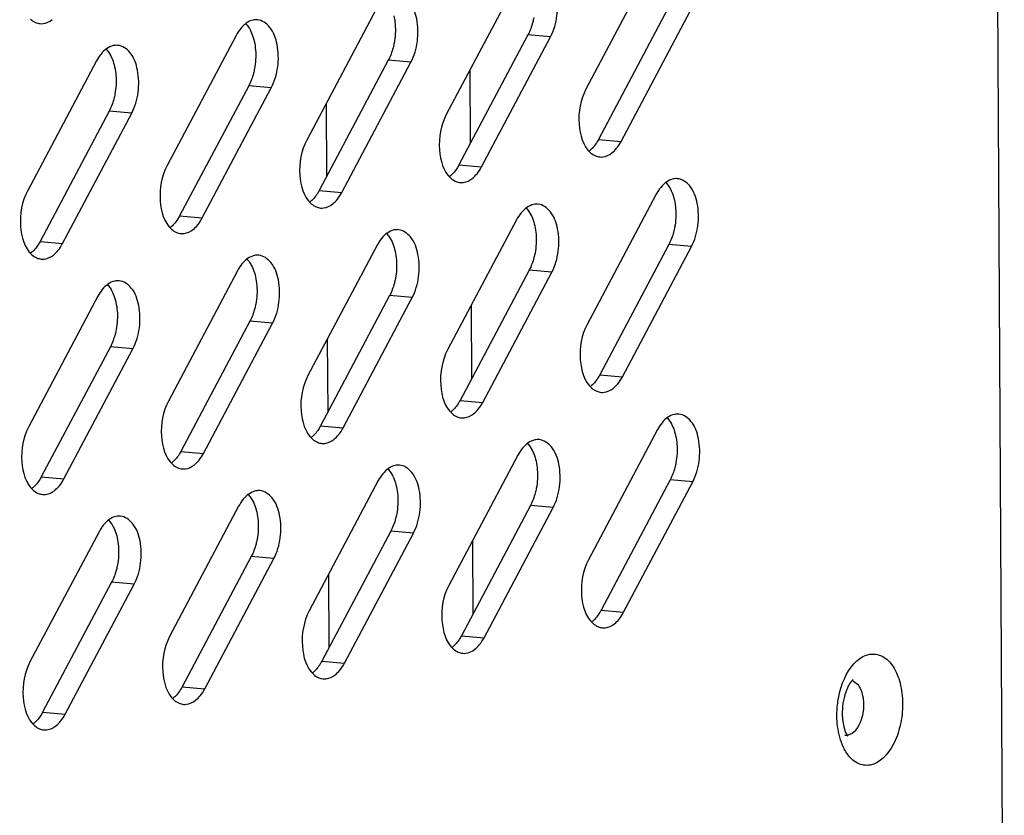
# Model space of a CAD drawing. Header units: millimetres. Extents: x 818 to 1412, y 141 to 561.
# Tile 74 of 86: x 1370.46 to 1379.27, y 263.32 to 270.44. Entities that reach past the tile are written whole.
import ezdxf

# ---------------------------------------------------------------- set-up
doc = ezdxf.new("R2010")
doc.units = ezdxf.units.MM
doc.header["$LTSCALE"] = 61.468
doc.layers.add('00_12_DXF_CONTINUOUS_LINE', color=7, linetype='CONTINUOUS')
doc.layers.add('00_63_DXF_CONTINUOUS_LINE', color=7, linetype='CONTINUOUS')

msp = doc.modelspace()

# ---------------------------------------------------------------- linework, layer by layer
at = {"layer": '00_12_DXF_CONTINUOUS_LINE', "color": 9, "linetype": 'Continuous'}
for p, q in [((1374.4842, 269.9883), (1374.4877, 269.332)), ((1374.4955, 267.8811), (1374.499, 267.2248)), ((1374.5068, 265.7739), (1374.5103, 265.1176))]:
    msp.add_line(p, q, dxfattribs=at)
at = {"layer": '00_12_DXF_CONTINUOUS_LINE', "color": 7, "linetype": 'Continuous'}
for p, q in [((1373.1976, 269.6891), (1373.2011, 269.0328)), ((1373.2089, 267.5819), (1373.2124, 266.9256)), ((1373.2202, 265.4747), (1373.2237, 264.8184))]:
    msp.add_line(p, q, dxfattribs=at)
at = {"layer": '00_63_DXF_CONTINUOUS_LINE', "color": 7, "linetype": 'Continuous'}
for p, q in [((1379.0536, 298.8883), (1379.266, 259.273)), ((1376.1409, 270.9856), (1375.523, 269.8198)), ((1374.8917, 270.7572), (1374.2739, 269.5914)), ((1373.6426, 270.5287), (1373.0247, 269.3629)), ((1376.2532, 270.5346), (1375.6353, 269.3688)), ((1375.8376, 269.3509), (1376.4554, 270.5167)), ((1372.3935, 270.3002), (1371.7756, 269.1344)), ((1375.004, 270.3062), (1374.3862, 269.1404)), ((1374.5884, 269.1225), (1375.2063, 270.2883)), ((1371.1443, 270.0718), (1370.5265, 268.906)), ((1373.7549, 270.0777), (1373.1371, 268.9119)), ((1373.3393, 268.894), (1373.9571, 270.0598)), ((1372.5058, 269.8493), (1371.8879, 268.6835)), ((1372.0902, 268.6656), (1372.708, 269.8314)), ((1371.2566, 269.6208), (1370.6388, 268.455)), ((1370.841, 268.4371), (1371.4589, 269.6029)), ((1376.1521, 268.8784), (1375.5343, 267.7126)), ((1374.903, 268.65), (1374.2852, 267.4842)), ((1373.6539, 268.4215), (1373.036, 267.2557)), ((1376.2645, 268.4274), (1375.6466, 267.2616)), ((1375.8489, 267.2437), (1376.4667, 268.4095)), ((1372.4047, 268.193), (1371.7869, 267.0272)), ((1375.0153, 268.199), (1374.3975, 267.0332)), ((1374.5997, 267.0153), (1375.2176, 268.1811)), ((1371.1556, 267.9646), (1370.5378, 266.7988)), ((1373.7662, 267.9705), (1373.1484, 266.8047)), ((1373.3506, 266.7868), (1373.9684, 267.9526)), ((1372.5171, 267.7421), (1371.8992, 266.5763)), ((1372.1015, 266.5584), (1372.7193, 267.7242)), ((1371.2679, 267.5136), (1370.6501, 266.3478)), ((1370.8523, 266.3299), (1371.4702, 267.4957)), ((1376.1634, 266.7712), (1375.5456, 265.6054)), ((1374.9143, 266.5428), (1374.2965, 265.377)), ((1373.6652, 266.3143), (1373.0473, 265.1485)), ((1376.2758, 266.3203), (1375.6579, 265.1544)), ((1375.8602, 265.1365), (1376.478, 266.3024)), ((1372.416, 266.0859), (1371.7982, 264.92)), ((1375.0266, 266.0918), (1374.4088, 264.926)), ((1374.611, 264.9081), (1375.2289, 266.0739)), ((1373.7775, 265.8633), (1373.1596, 264.6975)), ((1371.1669, 265.8574), (1370.5491, 264.6916)), ((1373.3619, 264.6796), (1373.9797, 265.8454)), ((1372.5284, 265.6349), (1371.9105, 264.4691)), ((1372.1128, 264.4512), (1372.7306, 265.617)), ((1371.2792, 265.4064), (1370.6614, 264.2406)), ((1370.8636, 264.2227), (1371.4815, 265.3885))]:
    msp.add_line(p, q, dxfattribs=at)
at = {"layer": '00_63_DXF_CONTINUOUS_LINE', "color": 9, "linetype": 'Continuous'}
for p, q in [((1375.2063, 270.2883), (1375.004, 270.3062)), ((1373.9571, 270.0598), (1373.7549, 270.0777)), ((1372.708, 269.8314), (1372.5058, 269.8493)), ((1371.4589, 269.6029), (1371.2566, 269.6208)), ((1375.6353, 269.3688), (1375.8376, 269.3509)), ((1374.3862, 269.1404), (1374.5884, 269.1225)), ((1373.1371, 268.9119), (1373.3393, 268.894)), ((1371.8879, 268.6835), (1372.0902, 268.6656)), ((1370.6388, 268.455), (1370.841, 268.4371)), ((1376.4667, 268.4095), (1376.2645, 268.4274)), ((1375.2176, 268.1811), (1375.0153, 268.199)), ((1373.9684, 267.9526), (1373.7662, 267.9705)), ((1372.7193, 267.7242), (1372.5171, 267.7421)), ((1371.4702, 267.4957), (1371.2679, 267.5136)), ((1375.6466, 267.2616), (1375.8489, 267.2437)), ((1374.3975, 267.0332), (1374.5997, 267.0153)), ((1373.1484, 266.8047), (1373.3506, 266.7868)), ((1371.8992, 266.5763), (1372.1015, 266.5584)), ((1370.6501, 266.3478), (1370.8523, 266.3299)), ((1376.478, 266.3024), (1376.2758, 266.3203)), ((1375.2289, 266.0739), (1375.0266, 266.0918)), ((1373.9797, 265.8454), (1373.7775, 265.8633)), ((1372.7306, 265.617), (1372.5284, 265.6349)), ((1371.4815, 265.3885), (1371.2792, 265.4064)), ((1375.6579, 265.1544), (1375.8602, 265.1365)), ((1374.4088, 264.926), (1374.611, 264.9081)), ((1373.1596, 264.6975), (1373.3619, 264.6796)), ((1371.9105, 264.4691), (1372.1128, 264.4512)), ((1370.6614, 264.2406), (1370.8636, 264.2227)), ((1377.8615, 264.034), (1377.8381, 264.0329))]:
    msp.add_line(p, q, dxfattribs=at)
at = {"layer": '00_63_DXF_CONTINUOUS_LINE', "color": 7, "linetype": 'Continuous'}
for points, knots in [([(1375.2063, 270.2883), (1375.2368, 270.3458), (1375.2742, 270.4758), (1375.2695, 270.6663), (1375.2146, 270.8274), (1375.1244, 270.8924), (1375.0823, 270.8962)], [0, 0, 0, 0, 0.282096, 0.571855, 0.816812, 1, 1, 1, 1]), ([(1373.9571, 270.0598), (1373.9876, 270.1173), (1374.0251, 270.2474), (1374.0203, 270.4378), (1373.9655, 270.599), (1373.8752, 270.6639), (1373.8331, 270.6678)], [0, 0, 0, 0, 0.282096, 0.571855, 0.816812, 1, 1, 1, 1]), ([(1370.6392, 270.4052), (1370.6482, 270.4044), (1370.6869, 270.405), (1370.7239, 270.423), (1370.7471, 270.441)], [0, 0, 0, 0, 0.236205, 1, 1, 1, 1]), ([(1372.584, 270.4393), (1372.5711, 270.4405), (1372.5124, 270.4367), (1372.4623, 270.3964), (1372.434, 270.3618)], [0, 0, 0, 0, 0.225296, 1, 1, 1, 1]), ([(1372.708, 269.8314), (1372.7385, 269.8889), (1372.7759, 270.0189), (1372.7712, 270.2094), (1372.7164, 270.3705), (1372.6261, 270.4355), (1372.584, 270.4393)], [0, 0, 0, 0, 0.282096, 0.571855, 0.816812, 1, 1, 1, 1]), ([(1375.0562, 270.4594), (1375.0535, 270.4455), (1375.0416, 270.3928), (1375.0227, 270.3415), (1375.004, 270.3062)], [0, 0, 0, 0, 0.261119, 1, 1, 1, 1]), ([(1372.4782, 270.4064), (1372.4873, 270.3967), (1372.524, 270.3496), (1372.5451, 270.292), (1372.5553, 270.247)], [0, 0, 0, 0, 0.223543, 1, 1, 1, 1]), ([(1371.3349, 270.2108), (1371.3219, 270.212), (1371.2633, 270.2082), (1371.2131, 270.168), (1371.1848, 270.1334)], [0, 0, 0, 0, 0.225296, 1, 1, 1, 1]), ([(1371.2291, 270.1779), (1371.2382, 270.1682), (1371.2749, 270.1212), (1371.296, 270.0635), (1371.3062, 270.0185)], [0, 0, 0, 0, 0.223543, 1, 1, 1, 1]), ([(1371.4589, 269.6029), (1371.4894, 269.6604), (1371.5268, 269.7904), (1371.5221, 269.9809), (1371.4672, 270.1421), (1371.377, 270.207), (1371.3349, 270.2108)], [0, 0, 0, 0, 0.282096, 0.571855, 0.816812, 1, 1, 1, 1]), ([(1373.807, 270.2309), (1373.8044, 270.2171), (1373.7925, 270.1644), (1373.7736, 270.113), (1373.7549, 270.0777)], [0, 0, 0, 0, 0.261119, 1, 1, 1, 1]), ([(1372.5579, 270.0025), (1372.5553, 269.9886), (1372.5434, 269.9359), (1372.5245, 269.8846), (1372.5058, 269.8493)], [0, 0, 0, 0, 0.261119, 1, 1, 1, 1]), ([(1371.3088, 269.774), (1371.3061, 269.7602), (1371.2942, 269.7074), (1371.2753, 269.6561), (1371.2566, 269.6208)], [0, 0, 0, 0, 0.261119, 1, 1, 1, 1]), ([(1375.523, 269.8198), (1375.4728, 269.7252), (1375.4367, 269.5238), (1375.4953, 269.3103), (1375.5639, 269.2498)], [0, 0, 0, 0, 0.539305, 1, 1, 1, 1]), ([(1374.2739, 269.5914), (1374.2238, 269.4969), (1374.1876, 269.2957), (1374.2459, 269.0826), (1374.3142, 269.0218)], [0, 0, 0, 0, 0.539029, 1, 1, 1, 1]), ([(1373.0247, 269.3629), (1372.9747, 269.2684), (1372.9385, 269.0672), (1372.9967, 268.8541), (1373.0651, 268.7934)], [0, 0, 0, 0, 0.539029, 1, 1, 1, 1]), ([(1375.6353, 269.3688), (1375.6296, 269.3581), (1375.607, 269.3195), (1375.5773, 269.2844), (1375.5514, 269.2646)], [0, 0, 0, 0, 0.27105, 1, 1, 1, 1]), ([(1375.647, 269.2119), (1375.6561, 269.211), (1375.6949, 269.2117), (1375.732, 269.2298), (1375.7552, 269.2479)], [0, 0, 0, 0, 0.236147, 1, 1, 1, 1]), ([(1371.7756, 269.1344), (1371.7255, 269.04), (1371.6894, 268.8388), (1371.7476, 268.6256), (1371.8159, 268.5649)], [0, 0, 0, 0, 0.539029, 1, 1, 1, 1]), ([(1374.3862, 269.1404), (1374.3805, 269.1296), (1374.3578, 269.091), (1374.3281, 269.0559), (1374.3022, 269.0361)], [0, 0, 0, 0, 0.271066, 1, 1, 1, 1]), ([(1374.3979, 268.9834), (1374.407, 268.9826), (1374.4459, 268.9832), (1374.4831, 269.0014), (1374.5063, 269.0196)], [0, 0, 0, 0, 0.236108, 1, 1, 1, 1]), ([(1376.3427, 269.0175), (1376.3298, 269.0187), (1376.2711, 269.0149), (1376.221, 268.9746), (1376.1927, 268.94)], [0, 0, 0, 0, 0.225296, 1, 1, 1, 1]), ([(1376.2369, 268.9845), (1376.246, 268.9749), (1376.2827, 268.9278), (1376.3038, 268.8702), (1376.314, 268.8251)], [0, 0, 0, 0, 0.223543, 1, 1, 1, 1]), ([(1376.4667, 268.4095), (1376.4972, 268.4671), (1376.5346, 268.5971), (1376.5299, 268.7875), (1376.475, 268.9487), (1376.3848, 269.0136), (1376.3427, 269.0175)], [0, 0, 0, 0, 0.282096, 0.571855, 0.816812, 1, 1, 1, 1]), ([(1370.5265, 268.906), (1370.4764, 268.8115), (1370.4402, 268.6103), (1370.4985, 268.3972), (1370.5668, 268.3364)], [0, 0, 0, 0, 0.539029, 1, 1, 1, 1]), ([(1373.1371, 268.9119), (1373.1314, 268.9012), (1373.1087, 268.8626), (1373.079, 268.8275), (1373.0531, 268.8076)], [0, 0, 0, 0, 0.271066, 1, 1, 1, 1]), ([(1373.1487, 268.755), (1373.1578, 268.7541), (1373.1968, 268.7548), (1373.2339, 268.773), (1373.2572, 268.7912)], [0, 0, 0, 0, 0.236108, 1, 1, 1, 1]), ([(1375.0936, 268.789), (1375.0806, 268.7902), (1375.022, 268.7864), (1374.9718, 268.7461), (1374.9435, 268.7115)], [0, 0, 0, 0, 0.225296, 1, 1, 1, 1]), ([(1375.2176, 268.1811), (1375.2481, 268.2386), (1375.2855, 268.3686), (1375.2807, 268.5591), (1375.2259, 268.7202), (1375.1357, 268.7852), (1375.0936, 268.789)], [0, 0, 0, 0, 0.282096, 0.571855, 0.816812, 1, 1, 1, 1]), ([(1371.8879, 268.6835), (1371.8822, 268.6727), (1371.8596, 268.6341), (1371.8299, 268.599), (1371.8039, 268.5792)], [0, 0, 0, 0, 0.271066, 1, 1, 1, 1]), ([(1374.9878, 268.7561), (1374.9969, 268.7464), (1375.0336, 268.6993), (1375.0547, 268.6417), (1375.0649, 268.5967)], [0, 0, 0, 0, 0.223543, 1, 1, 1, 1]), ([(1371.8996, 268.5265), (1371.9087, 268.5257), (1371.9476, 268.5263), (1371.9848, 268.5445), (1372.0081, 268.5627)], [0, 0, 0, 0, 0.236108, 1, 1, 1, 1]), ([(1373.8444, 268.5606), (1373.8315, 268.5618), (1373.7729, 268.558), (1373.7227, 268.5177), (1373.6944, 268.4831)], [0, 0, 0, 0, 0.225296, 1, 1, 1, 1]), ([(1373.7386, 268.5276), (1373.7477, 268.518), (1373.7844, 268.4709), (1373.8056, 268.4132), (1373.8157, 268.3682)], [0, 0, 0, 0, 0.223543, 1, 1, 1, 1]), ([(1373.9684, 267.9526), (1373.9989, 268.0101), (1374.0364, 268.1402), (1374.0316, 268.3306), (1373.9768, 268.4918), (1373.8865, 268.5567), (1373.8444, 268.5606)], [0, 0, 0, 0, 0.282096, 0.571855, 0.816812, 1, 1, 1, 1]), ([(1376.3166, 268.5807), (1376.314, 268.5668), (1376.3021, 268.5141), (1376.2832, 268.4627), (1376.2645, 268.4274)], [0, 0, 0, 0, 0.261119, 1, 1, 1, 1]), ([(1370.6388, 268.455), (1370.6331, 268.4443), (1370.6104, 268.4057), (1370.5807, 268.3705), (1370.5548, 268.3507)], [0, 0, 0, 0, 0.271066, 1, 1, 1, 1]), ([(1370.6505, 268.2981), (1370.6596, 268.2972), (1370.6985, 268.2979), (1370.7357, 268.3161), (1370.7589, 268.3343)], [0, 0, 0, 0, 0.236108, 1, 1, 1, 1]), ([(1372.5953, 268.3321), (1372.5824, 268.3333), (1372.5237, 268.3295), (1372.4736, 268.2892), (1372.4453, 268.2546)], [0, 0, 0, 0, 0.225296, 1, 1, 1, 1]), ([(1372.7193, 267.7242), (1372.7498, 267.7817), (1372.7872, 267.9117), (1372.7825, 268.1022), (1372.7276, 268.2633), (1372.6374, 268.3283), (1372.5953, 268.3321)], [0, 0, 0, 0, 0.282096, 0.571855, 0.816812, 1, 1, 1, 1]), ([(1375.0674, 268.3522), (1375.0648, 268.3383), (1375.0529, 268.2856), (1375.034, 268.2343), (1375.0153, 268.199)], [0, 0, 0, 0, 0.261119, 1, 1, 1, 1]), ([(1372.4895, 268.2992), (1372.4986, 268.2895), (1372.5353, 268.2424), (1372.5564, 268.1848), (1372.5666, 268.1398)], [0, 0, 0, 0, 0.223543, 1, 1, 1, 1]), ([(1371.3462, 268.1037), (1371.3332, 268.1048), (1371.2746, 268.101), (1371.2244, 268.0608), (1371.1961, 268.0262)], [0, 0, 0, 0, 0.225296, 1, 1, 1, 1]), ([(1371.2404, 268.0707), (1371.2495, 268.061), (1371.2862, 268.014), (1371.3073, 267.9563), (1371.3175, 267.9113)], [0, 0, 0, 0, 0.223543, 1, 1, 1, 1]), ([(1371.4702, 267.4957), (1371.5007, 267.5532), (1371.5381, 267.6832), (1371.5333, 267.8737), (1371.4785, 268.0349), (1371.3883, 268.0998), (1371.3462, 268.1037)], [0, 0, 0, 0, 0.282096, 0.571855, 0.816812, 1, 1, 1, 1]), ([(1373.8183, 268.1237), (1373.8157, 268.1099), (1373.8038, 268.0572), (1373.7849, 268.0058), (1373.7662, 267.9705)], [0, 0, 0, 0, 0.261119, 1, 1, 1, 1]), ([(1372.5692, 267.8953), (1372.5666, 267.8814), (1372.5547, 267.8287), (1372.5358, 267.7774), (1372.5171, 267.7421)], [0, 0, 0, 0, 0.261119, 1, 1, 1, 1]), ([(1375.5343, 267.7126), (1375.4841, 267.618), (1375.448, 267.4166), (1375.5066, 267.2031), (1375.5752, 267.1426)], [0, 0, 0, 0, 0.539305, 1, 1, 1, 1]), ([(1371.32, 267.6668), (1371.3174, 267.653), (1371.3055, 267.6002), (1371.2866, 267.5489), (1371.2679, 267.5136)], [0, 0, 0, 0, 0.261119, 1, 1, 1, 1]), ([(1374.2852, 267.4842), (1374.2351, 267.3897), (1374.1989, 267.1885), (1374.2571, 266.9754), (1374.3255, 266.9146)], [0, 0, 0, 0, 0.539029, 1, 1, 1, 1]), ([(1373.036, 267.2557), (1372.986, 267.1612), (1372.9498, 266.96), (1373.008, 266.7469), (1373.0764, 266.6862)], [0, 0, 0, 0, 0.539029, 1, 1, 1, 1]), ([(1375.6466, 267.2616), (1375.6409, 267.2509), (1375.6183, 267.2123), (1375.5886, 267.1772), (1375.5627, 267.1574)], [0, 0, 0, 0, 0.27105, 1, 1, 1, 1]), ([(1375.6583, 267.1047), (1375.6674, 267.1039), (1375.7062, 267.1045), (1375.7433, 267.1226), (1375.7665, 267.1407)], [0, 0, 0, 0, 0.236147, 1, 1, 1, 1]), ([(1371.7869, 267.0272), (1371.7368, 266.9328), (1371.7007, 266.7316), (1371.7589, 266.5185), (1371.8272, 266.4577)], [0, 0, 0, 0, 0.539029, 1, 1, 1, 1]), ([(1374.3975, 267.0332), (1374.3918, 267.0225), (1374.3691, 266.9838), (1374.3394, 266.9487), (1374.3135, 266.9289)], [0, 0, 0, 0, 0.271066, 1, 1, 1, 1]), ([(1374.4092, 266.8762), (1374.4183, 266.8754), (1374.4572, 266.876), (1374.4944, 266.8942), (1374.5176, 266.9124)], [0, 0, 0, 0, 0.236108, 1, 1, 1, 1]), ([(1376.354, 266.9103), (1376.341, 266.9115), (1376.2824, 266.9077), (1376.2323, 266.8674), (1376.204, 266.8328)], [0, 0, 0, 0, 0.225296, 1, 1, 1, 1]), ([(1376.2482, 266.8774), (1376.2573, 266.8677), (1376.294, 266.8206), (1376.3151, 266.763), (1376.3253, 266.718)], [0, 0, 0, 0, 0.223543, 1, 1, 1, 1]), ([(1376.478, 266.3024), (1376.5085, 266.3599), (1376.5459, 266.4899), (1376.5412, 266.6804), (1376.4863, 266.8415), (1376.3961, 266.9064), (1376.354, 266.9103)], [0, 0, 0, 0, 0.282096, 0.571855, 0.816812, 1, 1, 1, 1]), ([(1370.5378, 266.7988), (1370.4877, 266.7043), (1370.4515, 266.5031), (1370.5097, 266.29), (1370.5781, 266.2292)], [0, 0, 0, 0, 0.539029, 1, 1, 1, 1]), ([(1373.1484, 266.8047), (1373.1427, 266.794), (1373.12, 266.7554), (1373.0903, 266.7203), (1373.0644, 266.7004)], [0, 0, 0, 0, 0.271066, 1, 1, 1, 1]), ([(1373.16, 266.6478), (1373.1691, 266.6469), (1373.2081, 266.6476), (1373.2452, 266.6658), (1373.2685, 266.684)], [0, 0, 0, 0, 0.236108, 1, 1, 1, 1]), ([(1375.1049, 266.6818), (1375.0919, 266.683), (1375.0333, 266.6792), (1374.9831, 266.6389), (1374.9548, 266.6043)], [0, 0, 0, 0, 0.225296, 1, 1, 1, 1]), ([(1375.2289, 266.0739), (1375.2593, 266.1314), (1375.2968, 266.2614), (1375.292, 266.4519), (1375.2372, 266.613), (1375.1469, 266.678), (1375.1049, 266.6818)], [0, 0, 0, 0, 0.282096, 0.571855, 0.816812, 1, 1, 1, 1]), ([(1371.8992, 266.5763), (1371.8935, 266.5655), (1371.8709, 266.5269), (1371.8412, 266.4918), (1371.8152, 266.472)], [0, 0, 0, 0, 0.271066, 1, 1, 1, 1]), ([(1374.9991, 266.6489), (1375.0082, 266.6392), (1375.0449, 266.5921), (1375.066, 266.5345), (1375.0762, 266.4895)], [0, 0, 0, 0, 0.223543, 1, 1, 1, 1]), ([(1371.9109, 266.4193), (1371.92, 266.4185), (1371.9589, 266.4191), (1371.9961, 266.4373), (1372.0194, 266.4555)], [0, 0, 0, 0, 0.236108, 1, 1, 1, 1]), ([(1373.8557, 266.4534), (1373.8428, 266.4546), (1373.7842, 266.4508), (1373.734, 266.4105), (1373.7057, 266.3759)], [0, 0, 0, 0, 0.225296, 1, 1, 1, 1]), ([(1373.7499, 266.4204), (1373.759, 266.4108), (1373.7957, 266.3637), (1373.8169, 266.306), (1373.827, 266.261)], [0, 0, 0, 0, 0.223543, 1, 1, 1, 1]), ([(1373.9797, 265.8454), (1374.0102, 265.9029), (1374.0477, 266.033), (1374.0429, 266.2234), (1373.9881, 266.3846), (1373.8978, 266.4495), (1373.8557, 266.4534)], [0, 0, 0, 0, 0.282096, 0.571855, 0.816812, 1, 1, 1, 1]), ([(1376.3279, 266.4735), (1376.3253, 266.4596), (1376.3134, 266.4069), (1376.2945, 266.3555), (1376.2758, 266.3203)], [0, 0, 0, 0, 0.261119, 1, 1, 1, 1]), ([(1370.6501, 266.3478), (1370.6444, 266.3371), (1370.6217, 266.2985), (1370.592, 266.2633), (1370.5661, 266.2435)], [0, 0, 0, 0, 0.271066, 1, 1, 1, 1]), ([(1370.6618, 266.1909), (1370.6709, 266.19), (1370.7098, 266.1907), (1370.747, 266.2089), (1370.7702, 266.2271)], [0, 0, 0, 0, 0.236108, 1, 1, 1, 1]), ([(1372.6066, 266.2249), (1372.5936, 266.2261), (1372.535, 266.2223), (1372.4849, 266.182), (1372.4566, 266.1474)], [0, 0, 0, 0, 0.225296, 1, 1, 1, 1]), ([(1372.7306, 265.617), (1372.7611, 265.6745), (1372.7985, 265.8045), (1372.7938, 265.995), (1372.7389, 266.1561), (1372.6487, 266.2211), (1372.6066, 266.2249)], [0, 0, 0, 0, 0.282096, 0.571855, 0.816812, 1, 1, 1, 1]), ([(1375.0787, 266.245), (1375.0761, 266.2311), (1375.0642, 266.1784), (1375.0453, 266.1271), (1375.0266, 266.0918)], [0, 0, 0, 0, 0.261119, 1, 1, 1, 1]), ([(1372.5008, 266.192), (1372.5099, 266.1823), (1372.5466, 266.1352), (1372.5677, 266.0776), (1372.5779, 266.0326)], [0, 0, 0, 0, 0.223543, 1, 1, 1, 1]), ([(1371.3575, 265.9965), (1371.3445, 265.9976), (1371.2859, 265.9938), (1371.2357, 265.9536), (1371.2074, 265.919)], [0, 0, 0, 0, 0.225296, 1, 1, 1, 1]), ([(1371.2517, 265.9635), (1371.2608, 265.9538), (1371.2975, 265.9068), (1371.3186, 265.8491), (1371.3288, 265.8041)], [0, 0, 0, 0, 0.223543, 1, 1, 1, 1]), ([(1371.4815, 265.3885), (1371.5119, 265.446), (1371.5494, 265.5761), (1371.5446, 265.7665), (1371.4898, 265.9277), (1371.3995, 265.9926), (1371.3575, 265.9965)], [0, 0, 0, 0, 0.282096, 0.571855, 0.816812, 1, 1, 1, 1]), ([(1373.8296, 266.0165), (1373.827, 266.0027), (1373.8151, 265.95), (1373.7962, 265.8986), (1373.7775, 265.8633)], [0, 0, 0, 0, 0.261119, 1, 1, 1, 1]), ([(1372.5805, 265.7881), (1372.5779, 265.7742), (1372.566, 265.7215), (1372.5471, 265.6702), (1372.5284, 265.6349)], [0, 0, 0, 0, 0.261119, 1, 1, 1, 1]), ([(1375.5456, 265.6054), (1375.4954, 265.5108), (1375.4593, 265.3094), (1375.5179, 265.0959), (1375.5865, 265.0354)], [0, 0, 0, 0, 0.539305, 1, 1, 1, 1]), ([(1371.3313, 265.5596), (1371.3287, 265.5458), (1371.3168, 265.493), (1371.2979, 265.4417), (1371.2792, 265.4064)], [0, 0, 0, 0, 0.261119, 1, 1, 1, 1]), ([(1374.2965, 265.377), (1374.2463, 265.2823), (1374.2102, 265.0809), (1374.2687, 264.8674), (1374.3374, 264.8069)], [0, 0, 0, 0, 0.539305, 1, 1, 1, 1]), ([(1375.6579, 265.1544), (1375.6522, 265.1437), (1375.6296, 265.1051), (1375.5999, 265.07), (1375.574, 265.0502)], [0, 0, 0, 0, 0.27105, 1, 1, 1, 1]), ([(1373.0473, 265.1485), (1372.9972, 265.0539), (1372.961, 264.8525), (1373.0196, 264.639), (1373.0882, 264.5785)], [0, 0, 0, 0, 0.539305, 1, 1, 1, 1]), ([(1375.6696, 264.9975), (1375.6787, 264.9967), (1375.7175, 264.9973), (1375.7546, 265.0154), (1375.7778, 265.0335)], [0, 0, 0, 0, 0.236147, 1, 1, 1, 1]), ([(1371.7982, 264.92), (1371.748, 264.8254), (1371.7119, 264.624), (1371.7705, 264.4105), (1371.8391, 264.35)], [0, 0, 0, 0, 0.539305, 1, 1, 1, 1]), ([(1374.4088, 264.926), (1374.4031, 264.9153), (1374.3804, 264.8767), (1374.3508, 264.8416), (1374.3248, 264.8217)], [0, 0, 0, 0, 0.27105, 1, 1, 1, 1]), ([(1374.4205, 264.769), (1374.4295, 264.7682), (1374.4684, 264.7688), (1374.5054, 264.7869), (1374.5286, 264.805)], [0, 0, 0, 0, 0.236147, 1, 1, 1, 1]), ([(1370.5491, 264.6916), (1370.4989, 264.5969), (1370.4628, 264.3956), (1370.5213, 264.1821), (1370.59, 264.1216)], [0, 0, 0, 0, 0.539305, 1, 1, 1, 1]), ([(1373.1596, 264.6975), (1373.154, 264.6868), (1373.1313, 264.6482), (1373.1016, 264.6131), (1373.0757, 264.5933)], [0, 0, 0, 0, 0.27105, 1, 1, 1, 1]), ([(1373.1713, 264.5406), (1373.1804, 264.5397), (1373.2192, 264.5404), (1373.2563, 264.5585), (1373.2795, 264.5766)], [0, 0, 0, 0, 0.236147, 1, 1, 1, 1]), ([(1371.9105, 264.4691), (1371.9048, 264.4583), (1371.8822, 264.4198), (1371.8525, 264.3847), (1371.8266, 264.3648)], [0, 0, 0, 0, 0.27105, 1, 1, 1, 1]), ([(1377.915, 264.5356), (1377.8878, 264.5122), (1377.8365, 264.4165), (1377.8177, 264.3126), (1377.8164, 264.2443)], [0, 0, 0, 0, 0.345001, 1, 1, 1, 1]), ([(1371.9222, 264.3121), (1371.9313, 264.3113), (1371.9701, 264.3119), (1372.0072, 264.33), (1372.0304, 264.3481)], [0, 0, 0, 0, 0.236147, 1, 1, 1, 1]), ([(1370.6614, 264.2406), (1370.6557, 264.2299), (1370.633, 264.1913), (1370.6034, 264.1562), (1370.5774, 264.1363)], [0, 0, 0, 0, 0.27105, 1, 1, 1, 1]), ([(1377.8164, 264.2443), (1377.8155, 264.1994), (1377.822, 264.1256), (1377.847, 264.0547), (1377.8629, 264.031)], [0, 0, 0, 0, 0.611385, 1, 1, 1, 1]), ([(1370.6731, 264.0837), (1370.6821, 264.0828), (1370.721, 264.0834), (1370.758, 264.1015), (1370.7812, 264.1197)], [0, 0, 0, 0, 0.236147, 1, 1, 1, 1]), ([(1377.8629, 264.031), (1377.8635, 264.0302), (1377.8646, 264.0286), (1377.8657, 264.0271), (1377.8663, 264.0264)], [0, 0, 0, 0, 0.54749, 1, 1, 1, 1])]:
    msp.add_open_spline(points, degree=3, knots=knots, dxfattribs=at)
for points in [[(1370.555, 270.4441), (1370.568, 270.4325), (1370.5828, 270.4225), (1370.5988, 270.4156)], [(1373.8045, 270.4754), (1373.8102, 270.4498), (1373.8141, 270.4237), (1373.8162, 270.3975)], [(1370.5988, 270.4156), (1370.6116, 270.4101), (1370.6254, 270.4065), (1370.6392, 270.4052)], [(1372.434, 270.3618), (1372.4184, 270.3428), (1372.405, 270.322), (1372.3935, 270.3002)], [(1373.8162, 270.3975), (1373.8206, 270.3421), (1373.8174, 270.2856), (1373.807, 270.2309)], [(1372.5553, 270.247), (1372.5611, 270.2214), (1372.5649, 270.1952), (1372.567, 270.1691)], [(1371.1848, 270.1334), (1371.1693, 270.1143), (1371.1558, 270.0935), (1371.1443, 270.0718)], [(1372.567, 270.1691), (1372.5714, 270.1136), (1372.5682, 270.0571), (1372.5579, 270.0025)], [(1371.3062, 270.0185), (1371.312, 269.9929), (1371.3158, 269.9668), (1371.3179, 269.9406)], [(1371.3179, 269.9406), (1371.3223, 269.8852), (1371.3191, 269.8287), (1371.3088, 269.774)], [(1375.7971, 269.2894), (1375.8126, 269.3084), (1375.8261, 269.3292), (1375.8376, 269.3509)], [(1375.5639, 269.2498), (1375.5769, 269.2383), (1375.5918, 269.2285), (1375.6079, 269.2218)], [(1375.6079, 269.2218), (1375.6203, 269.2165), (1375.6336, 269.2131), (1375.647, 269.2119)], [(1375.7552, 269.2479), (1375.7707, 269.26), (1375.7846, 269.2742), (1375.7971, 269.2894)], [(1374.5487, 269.0619), (1374.5639, 269.0806), (1374.5771, 269.1011), (1374.5884, 269.1225)], [(1374.5063, 269.0196), (1374.522, 269.0319), (1374.5361, 269.0464), (1374.5487, 269.0619)], [(1374.3142, 269.0218), (1374.3273, 269.0101), (1374.3424, 269.0002), (1374.3586, 268.9934)], [(1374.3586, 268.9934), (1374.371, 268.9881), (1374.3844, 268.9847), (1374.3979, 268.9834)], [(1373.2996, 268.8334), (1373.3148, 268.8522), (1373.328, 268.8727), (1373.3393, 268.894)], [(1376.1927, 268.94), (1376.1771, 268.921), (1376.1637, 268.9001), (1376.1521, 268.8784)], [(1373.0651, 268.7934), (1373.0782, 268.7817), (1373.0933, 268.7717), (1373.1094, 268.7649)], [(1373.1094, 268.7649), (1373.1219, 268.7597), (1373.1353, 268.7562), (1373.1487, 268.755)], [(1373.2572, 268.7912), (1373.2729, 268.8035), (1373.287, 268.8179), (1373.2996, 268.8334)], [(1376.314, 268.8251), (1376.3198, 268.7995), (1376.3236, 268.7734), (1376.3257, 268.7472)], [(1374.9435, 268.7115), (1374.928, 268.6925), (1374.9145, 268.6717), (1374.903, 268.65)], [(1376.3257, 268.7472), (1376.3301, 268.6918), (1376.3269, 268.6353), (1376.3166, 268.5807)], [(1372.0081, 268.5627), (1372.0238, 268.575), (1372.0379, 268.5895), (1372.0505, 268.605)], [(1372.0505, 268.605), (1372.0657, 268.6237), (1372.0789, 268.6442), (1372.0902, 268.6656)], [(1375.0649, 268.5967), (1375.0707, 268.5711), (1375.0745, 268.545), (1375.0766, 268.5188)], [(1371.8159, 268.5649), (1371.8291, 268.5532), (1371.8441, 268.5433), (1371.8603, 268.5365)], [(1371.8603, 268.5365), (1371.8728, 268.5312), (1371.8861, 268.5277), (1371.8996, 268.5265)], [(1375.0766, 268.5188), (1375.081, 268.4634), (1375.0778, 268.4068), (1375.0674, 268.3522)], [(1370.8013, 268.3765), (1370.8165, 268.3953), (1370.8297, 268.4158), (1370.841, 268.4371)], [(1373.6944, 268.4831), (1373.6788, 268.4641), (1373.6654, 268.4432), (1373.6539, 268.4215)], [(1370.5668, 268.3364), (1370.5799, 268.3248), (1370.595, 268.3148), (1370.6112, 268.308)], [(1370.7589, 268.3343), (1370.7746, 268.3466), (1370.7887, 268.361), (1370.8013, 268.3765)], [(1373.8157, 268.3682), (1373.8215, 268.3426), (1373.8254, 268.3165), (1373.8275, 268.2903)], [(1370.6112, 268.308), (1370.6236, 268.3028), (1370.637, 268.2993), (1370.6505, 268.2981)], [(1372.4453, 268.2546), (1372.4297, 268.2356), (1372.4163, 268.2148), (1372.4047, 268.193)], [(1373.8275, 268.2903), (1373.8319, 268.2349), (1373.8287, 268.1784), (1373.8183, 268.1237)], [(1372.5666, 268.1398), (1372.5724, 268.1142), (1372.5762, 268.0881), (1372.5783, 268.0619)], [(1372.5783, 268.0619), (1372.5827, 268.0064), (1372.5795, 267.9499), (1372.5692, 267.8953)], [(1371.1961, 268.0262), (1371.1806, 268.0071), (1371.1671, 267.9863), (1371.1556, 267.9646)], [(1371.3175, 267.9113), (1371.3233, 267.8857), (1371.3271, 267.8596), (1371.3292, 267.8334)], [(1371.3292, 267.8334), (1371.3336, 267.778), (1371.3304, 267.7215), (1371.32, 267.6668)], [(1375.7665, 267.1407), (1375.782, 267.1528), (1375.7959, 267.167), (1375.8083, 267.1822)], [(1375.8083, 267.1822), (1375.8239, 267.2012), (1375.8374, 267.222), (1375.8489, 267.2437)], [(1375.5752, 267.1426), (1375.5882, 267.1311), (1375.6031, 267.1213), (1375.6192, 267.1146)], [(1375.6192, 267.1146), (1375.6316, 267.1094), (1375.6449, 267.1059), (1375.6583, 267.1047)], [(1374.56, 266.9547), (1374.5752, 266.9734), (1374.5884, 266.9939), (1374.5997, 267.0153)], [(1374.5176, 266.9124), (1374.5333, 266.9247), (1374.5474, 266.9392), (1374.56, 266.9547)], [(1374.3255, 266.9146), (1374.3386, 266.9029), (1374.3537, 266.893), (1374.3699, 266.8862)], [(1374.3699, 266.8862), (1374.3823, 266.8809), (1374.3957, 266.8775), (1374.4092, 266.8762)], [(1376.204, 266.8328), (1376.1884, 266.8138), (1376.1749, 266.7929), (1376.1634, 266.7712)], [(1373.3109, 266.7262), (1373.3261, 266.745), (1373.3393, 266.7655), (1373.3506, 266.7868)], [(1373.0764, 266.6862), (1373.0895, 266.6745), (1373.1045, 266.6645), (1373.1207, 266.6577)], [(1373.1207, 266.6577), (1373.1332, 266.6525), (1373.1466, 266.649), (1373.16, 266.6478)], [(1373.2685, 266.684), (1373.2842, 266.6963), (1373.2983, 266.7107), (1373.3109, 266.7262)], [(1376.3253, 266.718), (1376.3311, 266.6923), (1376.3349, 266.6662), (1376.337, 266.64)], [(1374.9548, 266.6043), (1374.9393, 266.5853), (1374.9258, 266.5645), (1374.9143, 266.5428)], [(1376.337, 266.64), (1376.3414, 266.5846), (1376.3382, 266.5281), (1376.3279, 266.4735)], [(1372.0194, 266.4555), (1372.0351, 266.4678), (1372.0492, 266.4823), (1372.0617, 266.4978)], [(1372.0617, 266.4978), (1372.077, 266.5165), (1372.0902, 266.537), (1372.1015, 266.5584)], [(1375.0762, 266.4895), (1375.082, 266.4639), (1375.0858, 266.4378), (1375.0879, 266.4116)], [(1371.8272, 266.4577), (1371.8404, 266.446), (1371.8554, 266.4361), (1371.8716, 266.4293)], [(1371.8716, 266.4293), (1371.8841, 266.424), (1371.8974, 266.4205), (1371.9109, 266.4193)], [(1375.0879, 266.4116), (1375.0923, 266.3562), (1375.0891, 266.2996), (1375.0787, 266.245)], [(1370.8126, 266.2693), (1370.8278, 266.2881), (1370.841, 266.3086), (1370.8523, 266.3299)], [(1373.7057, 266.3759), (1373.6901, 266.3569), (1373.6767, 266.336), (1373.6652, 266.3143)], [(1370.5781, 266.2292), (1370.5912, 266.2176), (1370.6063, 266.2076), (1370.6225, 266.2008)], [(1370.7702, 266.2271), (1370.7859, 266.2394), (1370.8, 266.2538), (1370.8126, 266.2693)], [(1373.827, 266.261), (1373.8328, 266.2354), (1373.8367, 266.2093), (1373.8388, 266.1831)], [(1370.6225, 266.2008), (1370.6349, 266.1956), (1370.6483, 266.1921), (1370.6618, 266.1909)], [(1372.4566, 266.1474), (1372.441, 266.1284), (1372.4275, 266.1076), (1372.416, 266.0859)], [(1373.8388, 266.1831), (1373.8432, 266.1277), (1373.84, 266.0712), (1373.8296, 266.0165)], [(1372.5779, 266.0326), (1372.5837, 266.007), (1372.5875, 265.9809), (1372.5896, 265.9547)], [(1372.5896, 265.9547), (1372.594, 265.8992), (1372.5908, 265.8427), (1372.5805, 265.7881)], [(1371.2074, 265.919), (1371.1919, 265.9), (1371.1784, 265.8791), (1371.1669, 265.8574)], [(1371.3288, 265.8041), (1371.3346, 265.7785), (1371.3384, 265.7524), (1371.3405, 265.7262)], [(1371.3405, 265.7262), (1371.3449, 265.6708), (1371.3417, 265.6143), (1371.3313, 265.5596)], [(1375.7778, 265.0335), (1375.7933, 265.0456), (1375.8072, 265.0598), (1375.8196, 265.075)], [(1375.8196, 265.075), (1375.8352, 265.094), (1375.8486, 265.1148), (1375.8602, 265.1365)], [(1375.5865, 265.0354), (1375.5995, 265.0239), (1375.6144, 265.0141), (1375.6305, 265.0074)], [(1375.6305, 265.0074), (1375.6429, 265.0022), (1375.6562, 264.9987), (1375.6696, 264.9975)], [(1374.5705, 264.8465), (1374.5861, 264.8655), (1374.5995, 264.8864), (1374.611, 264.9081)], [(1374.3374, 264.8069), (1374.3504, 264.7954), (1374.3653, 264.7856), (1374.3813, 264.7789)], [(1374.5286, 264.805), (1374.5441, 264.8171), (1374.5581, 264.8313), (1374.5705, 264.8465)], [(1374.3813, 264.7789), (1374.3937, 264.7737), (1374.4071, 264.7703), (1374.4205, 264.769)], [(1373.3214, 264.6181), (1373.3369, 264.6371), (1373.3504, 264.6579), (1373.3619, 264.6796)], [(1373.0882, 264.5785), (1373.1013, 264.567), (1373.1162, 264.5572), (1373.1322, 264.5504)], [(1373.1322, 264.5504), (1373.1446, 264.5452), (1373.1579, 264.5418), (1373.1713, 264.5406)], [(1373.2795, 264.5766), (1373.295, 264.5887), (1373.3089, 264.6029), (1373.3214, 264.6181)], [(1372.0722, 264.3896), (1372.0878, 264.4086), (1372.1012, 264.4295), (1372.1128, 264.4512)], [(1372.0304, 264.3481), (1372.0459, 264.3602), (1372.0598, 264.3744), (1372.0722, 264.3896)], [(1371.8391, 264.35), (1371.8521, 264.3385), (1371.867, 264.3287), (1371.8831, 264.322)], [(1371.8831, 264.322), (1371.8955, 264.3168), (1371.9088, 264.3133), (1371.9222, 264.3121)], [(1370.8231, 264.1611), (1370.8387, 264.1802), (1370.8521, 264.201), (1370.8636, 264.2227)], [(1370.59, 264.1216), (1370.603, 264.1101), (1370.6179, 264.1003), (1370.6339, 264.0935)], [(1370.7812, 264.1197), (1370.7967, 264.1317), (1370.8107, 264.1459), (1370.8231, 264.1611)], [(1370.6339, 264.0935), (1370.6463, 264.0883), (1370.6597, 264.0849), (1370.6731, 264.0837)]]:
    msp.add_open_spline(points, degree=3, dxfattribs=at)
at = {"layer": '00_63_DXF_CONTINUOUS_LINE', "color": 9, "linetype": 'Continuous'}
for points in [[(1377.9476, 264.7016), (1377.9641, 264.7161), (1377.9821, 264.729), (1378.0015, 264.7392)], [(1378.0015, 264.7392), (1378.0197, 264.7488), (1378.0395, 264.7561), (1378.0598, 264.7598)], [(1377.7747, 264.1147), (1377.7666, 264.1787), (1377.7666, 264.2441), (1377.7737, 264.3082)]]:
    msp.add_open_spline(points, degree=3, dxfattribs=at)
for points, knots in [([(1378.0598, 264.7598), (1378.0971, 264.7667), (1378.185, 264.7518), (1378.2825, 264.6483), (1378.3425, 264.4972), (1378.3637, 264.3153), (1378.3421, 264.1253), (1378.2735, 263.9215), (1378.1557, 263.7848), (1378.0651, 263.7682)], [0, 0, 0, 0, 0.09116, 0.196385, 0.326413, 0.476067, 0.63203, 0.778872, 1, 1, 1, 1]), ([(1377.7737, 264.3082), (1377.7781, 264.3484), (1377.804, 264.4901), (1377.8693, 264.6325), (1377.9476, 264.7016)], [0, 0, 0, 0, 0.27923, 1, 1, 1, 1]), ([(1377.9037, 264.5261), (1377.9224, 264.5195), (1377.9696, 264.4816), (1378.0072, 264.3818), (1378.0094, 264.2977), (1378.0037, 264.2529)], [0, 0, 0, 0, 0.192554, 0.56048, 1, 1, 1, 1]), ([(1378.0037, 264.2529), (1378.0003, 264.2257), (1377.9823, 264.1411), (1377.9225, 264.0452), (1377.8615, 264.034)], [0, 0, 0, 0, 0.306702, 1, 1, 1, 1]), ([(1377.8565, 263.8754), (1377.8458, 263.8914), (1377.8042, 263.9655), (1377.7829, 264.0497), (1377.7747, 264.1147)], [0, 0, 0, 0, 0.226863, 1, 1, 1, 1]), ([(1378.0651, 263.7682), (1378.0277, 263.7614), (1377.9399, 263.776), (1377.8809, 263.839), (1377.8565, 263.8754)], [0, 0, 0, 0, 0.464181, 1, 1, 1, 1])]:
    msp.add_open_spline(points, degree=3, knots=knots, dxfattribs=at)

doc.saveas('drawing.dxf')
